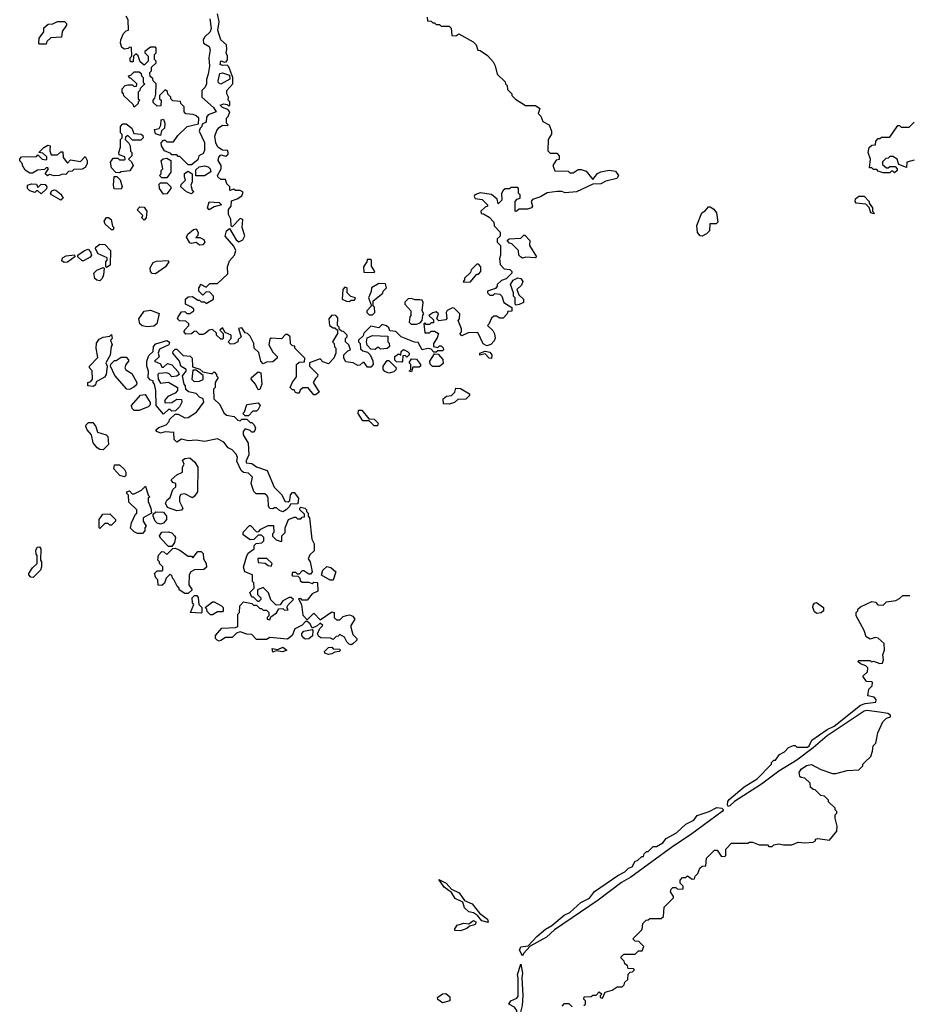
# Model space of a CAD drawing. Extents: x 2386423 to 2568864, y 578392 to 761999.
# Tile 116 of 256: x 2533253 to 2538705, y 635033 to 641069. Entities that reach past the tile are written whole.
import ezdxf

# ---------------------------------------------------------------- set-up
doc = ezdxf.new("R2010")
doc.units = 0

msp = doc.modelspace()

# ---------------------------------------------------------------- linework, layer by layer
at = {"layer": '0CON05XD'}
for points in [[(2534305, 640180), (2534285, 640180), (2534235, 640230), (2534225, 640230), (2534215, 640240), (2534185, 640240), (2534178.3, 640248.3), (2534140, 640265), (2534122.5, 640295), (2534120, 640315), (2534135, 640330), (2534145, 640330), (2534155, 640320), (2534195, 640320), (2534221.7, 640358.3), (2534280, 640415), (2534348.3, 640431.7), (2534350, 640465), (2534335, 640480), (2534317, 640487), (2534271.7, 640491.7), (2534260, 640505), (2534260, 640535), (2534240, 640555), (2534238.3, 640568.3), (2534191.7, 640571.7), (2534180, 640585), (2534180, 640595), (2534161.7, 640611.7), (2534158.3, 640628.3), (2534145, 640640), (2534110, 640605), (2534110, 640585), (2534120, 640575), (2534118.3, 640541.7), (2534095, 640540), (2534071.7, 640561.7), (2534070, 640575), (2534081.7, 640588.3), (2534087.5, 640612.5), (2534090, 640675), (2534070, 640695), (2534068.3, 640708.3), (2534051.7, 640721.7), (2534050, 640745), (2534060, 640755), (2534061.7, 640778.3), (2534090, 640805), (2534090, 640815), (2534080, 640825), (2534080, 640855), (2534090, 640865), (2534090, 640895), (2534085, 640900), (2534055, 640900), (2534020, 640875), (2534020, 640865), (2534040, 640845), (2534040, 640815), (2534015, 640790), (2533991.7, 640811.7), (2533978.3, 640848.3), (2533965, 640860), (2533950, 640845), (2533948.3, 640811.7), (2533935, 640810), (2533930, 640815), (2533930, 640835), (2533940, 640845), (2533938.3, 640898.3), (2533925, 640900), (2533917.5, 640892.5), (2533895, 640887.5), (2533879.3, 640899.3), (2533871.2, 640925), (2533873.6, 640946.4), (2533890, 640985), (2533905, 641000), (2533920, 641005), (2533917.5, 641067.5), (2533905, 641090)], [(2535185, 639180), (2535200, 639165), (2535200, 639145), (2535170, 639095), (2535180, 639085), (2535183, 639063), (2535190, 639055), (2535190, 639025), (2535177.5, 638995), (2535145, 638960), (2535111.7, 638971.7), (2535095, 638990), (2535030, 638965), (2535030, 638945), (2535080, 638895), (2535078.3, 638881.7), (2535065, 638870), (2535052.5, 638845), (2535087.5, 638785), (2535065, 638770), (2535055, 638770), (2535021.7, 638811.7), (2534988.3, 638811.7), (2534971.7, 638798.3), (2534965, 638780), (2534955, 638780), (2534943.6, 638783.6), (2534935, 638800), (2534925, 638800), (2534910, 638815), (2534923.9, 638846.1), (2534949.3, 638880.7), (2534950, 638955), (2534965, 638970), (2534998.3, 638971.7), (2535000, 638995), (2534940, 639055), (2534938.3, 639068.3), (2534925, 639070), (2534911.7, 639081.7), (2534910, 639125), (2534895, 639140), (2534881.7, 639138.3), (2534857, 639113), (2534795, 639117.5), (2534785, 639110), (2534780, 639075), (2534805, 639030), (2534830, 639005), (2534830, 638995), (2534805, 638972.5), (2534765, 638970), (2534745, 638960), (2534730, 638975), (2534718.3, 639028.3), (2534690, 639055), (2534687.5, 639085), (2534665, 639130), (2534650, 639145), (2534635, 639150), (2534615, 639180), (2534593, 639177), (2534610, 639125), (2534591.7, 639108.3), (2534590, 639095), (2534567, 639083), (2534545, 639080), (2534530, 639095), (2534550, 639115), (2534550, 639135), (2534511.7, 639151.7), (2534495, 639180), (2534480, 639165), (2534500, 639145), (2534500, 639115), (2534495, 639110), (2534485, 639110), (2534460, 639135), (2534458.3, 639148.3), (2534435, 639170), (2534413.3, 639166.7), (2534390, 639145), (2534375, 639140), (2534355, 639140), (2534335, 639160), (2534321.7, 639158.3), (2534306.4, 639143.6), (2534271.2, 639141.2), (2534260, 639155), (2534262.5, 639165), (2534290, 639195), (2534290, 639205), (2534271.7, 639221.7), (2534232.5, 639222.5), (2534220, 639235), (2534223.3, 639246.7), (2534245, 639277.5), (2534265, 639280), (2534278.3, 639268.3), (2534295, 639267.5), (2534320, 639285), (2534320, 639295), (2534306.4, 639306.4), (2534270, 639325), (2534270, 639355), (2534285, 639370), (2534311.7, 639371.7), (2534345, 639350), (2534355, 639350), (2534365, 639340), (2534385, 639340), (2534395, 639330), (2534440, 639355), (2534440, 639375), (2534418.3, 639398.3), (2534395, 639400), (2534375, 639380), (2534350, 639405), (2534350, 639425), (2534360, 639435), (2534361.7, 639448.3), (2534395, 639430), (2534418.3, 639451.7), (2534465, 639452.5), (2534528.3, 639511.7), (2534527.5, 639555), (2534538.3, 639591.7), (2534570, 639625), (2534577.5, 639655), (2534565, 639680), (2534513, 639743), (2534520, 639775), (2534538.3, 639788.3), (2534579.3, 639719.3), (2534595, 639707.5), (2534619.5, 639720.5), (2534632, 639745), (2534616.7, 639795), (2534620, 639845), (2534605, 639850), (2534555, 639800), (2534550, 639805), (2534547, 639847), (2534532.5, 639875), (2534532.5, 639905), (2534550, 639925), (2534551.7, 639958.3), (2534585, 639970), (2534615, 639990), (2534621.7, 640011.7), (2534605, 640022.5), (2534575, 640022.5), (2534565, 640030), (2534541.7, 640021.7), (2534540, 640045), (2534523, 640063), (2534515, 640090), (2534485, 640090), (2534468, 640105), (2534466, 640115), (2534486.7, 640155), (2534486.7, 640175), (2534470, 640205), (2534472.8, 640227.2), (2534485, 640240), (2534516.7, 640233.3), (2534530, 640245), (2534530, 640255), (2534526.7, 640266.7), (2534495, 640270), (2534468.1, 640288.1), (2534454.4, 640315), (2534449.4, 640355), (2534461.1, 640388.9), (2534475, 640408.8), (2534495, 640423.3), (2534525, 640420), (2534530, 640425), (2534520, 640435), (2534520, 640465), (2534530, 640475), (2534540, 640505), (2534528.3, 640518.3), (2534495, 640530), (2534482.5, 640545), (2534505, 640552.5), (2534525, 640550), (2534535, 640540), (2534540, 640545), (2534540, 640565), (2534530, 640575), (2534532.5, 640595), (2534522.5, 640615), (2534522.5, 640635), (2534560, 640675), (2534560, 640715), (2534535, 640780), (2534525, 640790), (2534495, 640787.5), (2534482.5, 640795), (2534485, 640817.5), (2534508.3, 640808.3), (2534519.3, 640810.7), (2534526.4, 640823.6), (2534526.7, 640845), (2534517.5, 640865), (2534523, 640887), (2534520, 640915), (2534486.4, 640946.4), (2534467.8, 641005), (2534475.9, 641055.9), (2534465.7, 641105)], [(2533415, 640920), (2533375, 640920), (2533370, 640925), (2533372.5, 640955), (2533400, 640995), (2533401.7, 641018.3), (2533428.3, 641041.7), (2533456.4, 641043.6), (2533485, 641057.5), (2533528.3, 641058.3), (2533540, 641045), (2533540, 641035), (2533513, 640997), (2533508.3, 640961.7), (2533443, 640957), (2533420, 640935), (2533415, 640920)], [(2534418.8, 641075), (2534425.6, 641014.4), (2534420, 640995), (2534387.5, 640965), (2534377.5, 640945), (2534380, 640925), (2534413.9, 640903.9), (2534420, 640885), (2534411.2, 640835), (2534416.2, 640785), (2534408.8, 640735), (2534397, 640703), (2534397.5, 640675), (2534390, 640655), (2534370, 640635), (2534370, 640595), (2534441.7, 640531.7), (2534457.5, 640505), (2534407.5, 640485), (2534398.3, 640471.7), (2534395, 640440), (2534371.7, 640428.3), (2534370, 640415), (2534360, 640405), (2534352.5, 640385), (2534386.1, 640316.1), (2534386.2, 640265), (2534375, 640247.5), (2534350, 640235), (2534345, 640210), (2534305, 640180)], [(2535750, 641085), (2535751.7, 641061.7), (2535775, 641060), (2535785, 641050), (2535795, 641050), (2535805, 641040), (2535825, 641040), (2535835, 641030), (2535885, 641030), (2535897, 641017), (2535901.7, 640971.7), (2535925, 640970), (2535945, 640982.5), (2536033, 640933), (2536050, 640915), (2536061.7, 640881.7), (2536075, 640880), (2536119.3, 640849.3), (2536155, 640810), (2536167, 640787), (2536180, 640735), (2536228.3, 640688.3), (2536230, 640675), (2536240, 640665), (2536241.7, 640641.7), (2536270, 640615), (2536270, 640605), (2536291.7, 640581.7), (2536353, 640543), (2536415, 640542.5), (2536440, 640525), (2536430, 640495), (2536447, 640477), (2536460, 640445), (2536497.5, 640425), (2536512.5, 640385), (2536511.7, 640368.3), (2536492.5, 640335), (2536490, 640265), (2536505, 640250), (2536545, 640250), (2536560, 640235), (2536558.3, 640211.7), (2536541.7, 640208.3), (2536520, 640175), (2536531.7, 640141.7), (2536615, 640140), (2536625, 640130), (2536645, 640130), (2536675, 640150), (2536695, 640150), (2536725, 640140), (2536765, 640090), (2536793.3, 640126.7), (2536815, 640137.5), (2536865, 640146.7), (2536905, 640140), (2536923.3, 640115), (2536913.6, 640096.4), (2536845, 640080), (2536815, 640063.3), (2536765, 640060), (2536665, 640013.3), (2536595, 640007.5), (2536576.1, 640016.1), (2536546.1, 640016.1), (2536485, 640008), (2536445, 639983.3), (2536395, 639967.5), (2536387.5, 639955), (2536396.7, 639925), (2536390, 639915), (2536365, 639906.7), (2536315, 639907.5), (2536295, 639892.5), (2536290, 639895), (2536290, 639955), (2536301.7, 639968.3), (2536320, 639975), (2536320, 639995), (2536310, 640005), (2536310, 640035), (2536305, 640040), (2536265, 640040), (2536255, 640032.5), (2536228.3, 640031.7), (2536215, 640022.5), (2536206.4, 640003.6), (2536207, 639963), (2536185, 639940), (2536178.3, 639968.3), (2536145, 639996.7), (2536075, 640007.5), (2536042.5, 639995), (2536037.5, 639985), (2536045, 639972.5), (2536086.7, 639966.7), (2536120, 639935), (2536120, 639925), (2536105, 639920), (2536080, 639895), (2536081.7, 639881.7), (2536095, 639880), (2536129.3, 639859.3), (2536158.3, 639828.3), (2536160, 639805), (2536197, 639767), (2536197, 639743), (2536180, 639725), (2536180, 639705), (2536200, 639685), (2536200, 639625), (2536192.5, 639605), (2536198.3, 639568.3), (2536221.7, 639541.7), (2536257, 639537), (2536270, 639525), (2536270, 639515), (2536235, 639480), (2536205, 639470), (2536180, 639445), (2536180, 639435), (2536168.3, 639421.7), (2536120, 639405), (2536120, 639395), (2536135, 639380), (2536155, 639380), (2536165, 639390), (2536195, 639387.5), (2536207.5, 639375), (2536220, 639335), (2536270, 639305), (2536268.3, 639281.7), (2536245, 639280), (2536240, 639265), (2536215, 639240), (2536195, 639240), (2536175, 639252.5), (2536158.3, 639251.7), (2536145, 639240), (2536128.3, 639201.7), (2536120, 639195), (2536153, 639163), (2536163.8, 639143.8), (2536166.4, 639116.4), (2536160, 639100), (2536141.4, 639078.6), (2536115, 639070), (2536092.7, 639082.7), (2536061.7, 639151.7), (2536000.7, 639149.3), (2535961.7, 639131.7), (2535950, 639145), (2535960, 639155), (2535960, 639175), (2535940, 639225), (2535947.5, 639235), (2535950, 639265), (2535915, 639300), (2535905, 639302.5), (2535873.3, 639286.7), (2535867.5, 639275), (2535871.7, 639238.3), (2535865, 639230), (2535822.5, 639222.5), (2535810, 639235), (2535820, 639265), (2535805, 639277.5), (2535785, 639272.5), (2535760, 639255), (2535788.3, 639228.3), (2535788.3, 639211.7), (2535775, 639210), (2535765, 639200), (2535745, 639200), (2535735, 639210), (2535730, 639205), (2535735, 639150), (2535765, 639150), (2535775, 639160), (2535795, 639160), (2535820, 639145), (2535811.7, 639118.3), (2535790, 639085), (2535790, 639065), (2535815, 639060), (2535825, 639070), (2535835, 639070), (2535848.3, 639058.3), (2535850, 639045), (2535845, 639040), (2535815, 639040), (2535805, 639030), (2535791.7, 639031.7), (2535775, 639050), (2535755, 639052.5), (2535720, 639045), (2535695, 639090), (2535673, 639093), (2535590, 639125), (2535558.3, 639158.3), (2535521.7, 639161.7), (2535515, 639180), (2535501.7, 639191.7), (2535475, 639200), (2535455, 639180), (2535405, 639190), (2535361.7, 639148.3), (2535358.3, 639131.7), (2535330, 639105), (2535330, 639095), (2535340, 639085), (2535341.7, 639051.7), (2535355, 639040), (2535385, 639030), (2535400, 639015), (2535417, 638977), (2535420, 638955), (2535405, 638940), (2535385, 638940), (2535365, 638967.5), (2535355, 638967.5), (2535338.3, 638951.7), (2535325, 638950), (2535296.4, 638966.4), (2535251.7, 638971.7), (2535240, 638995), (2535240, 639015), (2535265, 639040), (2535280, 639045), (2535270, 639075), (2535250, 639095), (2535250, 639115), (2535260, 639125), (2535260, 639135), (2535238.3, 639158.3), (2535225, 639160), (2535211.7, 639171.7), (2535210, 639185), (2535200, 639195), (2535201.7, 639241.7), (2535190, 639255), (2535165, 639257.5), (2535147.5, 639235), (2535152.5, 639195), (2535175, 639180), (2535185, 639180)], [(2533955, 640532.5), (2533948.3, 640548.3), (2533891.7, 640601.7), (2533890, 640615), (2533880, 640625), (2533880, 640645), (2533900, 640665), (2533915, 640670), (2533945, 640670), (2533955, 640660), (2533968.3, 640661.7), (2533970, 640675), (2533935, 640710), (2533925, 640710), (2533920, 640725), (2533935, 640730), (2533955, 640750), (2533985, 640750), (2533998.3, 640738.3), (2534000, 640725), (2534010, 640715), (2534010, 640685), (2534020, 640675), (2533991.7, 640648.3), (2533990, 640635), (2533980, 640625), (2533980, 640585), (2533990, 640575), (2533980, 640565), (2533980, 640555), (2533955, 640532.5)], [(2534485, 640673.8), (2534472.2, 640682.2), (2534470, 640695), (2534480.5, 640739.5), (2534495, 640743.3), (2534538.3, 640728.3), (2534540, 640705), (2534485, 640673.8)], [(2533865, 640130), (2533841.7, 640131.7), (2533815, 640160), (2533810, 640195), (2533825, 640220), (2533855, 640220), (2533865, 640210), (2533895, 640210), (2533900, 640215), (2533898.3, 640228.3), (2533861.7, 640241.7), (2533860, 640255), (2533871.7, 640288.3), (2533870, 640335), (2533880, 640345), (2533880, 640365), (2533870, 640375), (2533870, 640415), (2533885, 640430), (2533905, 640430), (2533940, 640405), (2533951.7, 640371.7), (2533997, 640367), (2534008.3, 640358.3), (2534010, 640345), (2533995, 640330), (2533945, 640330), (2533915, 640360), (2533901.7, 640348.3), (2533900, 640335), (2533921.7, 640311.7), (2533930, 640295), (2533933, 640263), (2533940, 640255), (2533940, 640235), (2533920, 640215), (2533938.3, 640198.3), (2533947.5, 640175), (2533928.3, 640141.7), (2533875, 640137.5), (2533865, 640130)], [(2534115, 640360), (2534085, 640370), (2534080, 640395), (2534108.3, 640401.7), (2534117.5, 640422.5), (2534120, 640455), (2534135, 640460), (2534142.5, 640435), (2534140, 640405), (2534121.7, 640388.3), (2534115, 640360)], [(2538615, 640130), (2538605, 640140), (2538595, 640140), (2538585, 640130), (2538545, 640130), (2538515, 640140), (2538505, 640150), (2538485, 640150), (2538475, 640160), (2538461.7, 640161.7), (2538467.5, 640215), (2538452.5, 640255), (2538460, 640285), (2538475, 640300), (2538498.3, 640301.7), (2538500, 640325), (2538515, 640340), (2538525, 640340), (2538535, 640350), (2538585, 640350), (2538635, 640420), (2538645, 640420), (2538655, 640410), (2538705, 640410), (2538735, 640440)], [(2533465, 640112.5), (2533435, 640120), (2533422.5, 640112.5), (2533410, 640125), (2533430, 640155), (2533425, 640160), (2533415, 640160), (2533405, 640150), (2533363, 640147), (2533331.7, 640128.3), (2533315, 640127.5), (2533287, 640147), (2533270, 640175), (2533270, 640185), (2533253, 640203), (2533253, 640217), (2533265, 640227.5), (2533355, 640230), (2533365, 640240), (2533390, 640215), (2533415, 640210), (2533420, 640215), (2533418.3, 640228.3), (2533395, 640250), (2533370, 640255), (2533400, 640285), (2533425, 640300), (2533440, 640295), (2533437.5, 640265), (2533445, 640240), (2533485, 640240), (2533505, 640260), (2533518.3, 640258.3), (2533520, 640225), (2533545, 640190), (2533565, 640210), (2533625, 640200), (2533655, 640230), (2533666.7, 640205), (2533666.7, 640185), (2533655, 640162.5), (2533635, 640152.5), (2533585, 640150), (2533575, 640140), (2533551.7, 640138.3), (2533535, 640120), (2533515, 640122.5), (2533495, 640113.3), (2533465, 640112.5)], [(2534155, 640100), (2534125, 640100), (2534110, 640115), (2534120, 640125), (2534120, 640145), (2534130, 640155), (2534120, 640205), (2534133, 640217), (2534155, 640220), (2534180, 640205), (2534180, 640135), (2534155, 640100)], [(2538735, 640207.5), (2538690, 640195), (2538687.5, 640162.5), (2538641.7, 640181.7), (2538630, 640215), (2538605, 640230), (2538585, 640230), (2538575, 640220), (2538561.7, 640218.3), (2538541.7, 640198.3), (2538541.7, 640181.7), (2538565, 640160), (2538575, 640160), (2538585, 640170), (2538618.3, 640168.3), (2538630, 640155), (2538630, 640145), (2538615, 640130)], [(2534305, 640002.5), (2534275, 640013.3), (2534240, 640045), (2534241.7, 640058.3), (2534270, 640085), (2534262.5, 640105), (2534263, 640127), (2534285, 640140), (2534310, 640125), (2534310, 640075), (2534302.5, 640055), (2534310, 640025), (2534320, 640015), (2534305, 640002.5)], [(2534331.7, 640111.7), (2534331.7, 640148.3), (2534353, 640167), (2534385, 640172.5), (2534407.3, 640167.3), (2534421.2, 640155), (2534423.6, 640136.4), (2534385, 640112.5), (2534331.7, 640111.7)], [(2533385, 640002.5), (2533365, 640020), (2533355, 640020), (2533345, 640010), (2533315, 640020), (2533300, 640035), (2533300, 640055), (2533325, 640062.5), (2533355, 640060), (2533365, 640040), (2533385, 640060), (2533408.3, 640058.3), (2533420, 640045), (2533417, 640033), (2533385, 640002.5)], [(2533875, 640030), (2533831.7, 640031.7), (2533827.5, 640055), (2533831.7, 640108.3), (2533848.3, 640108.3), (2533868.3, 640088.3), (2533880, 640045), (2533875, 640030)], [(2534135, 640000), (2534110, 640035), (2534108.3, 640061.7), (2534115, 640070), (2534155, 640070), (2534180, 640045), (2534180, 640035), (2534155, 640002.5), (2534135, 640000)], [(2533505, 639962.5), (2533447.5, 639995), (2533442.5, 640005), (2533450.7, 640019.3), (2533463.6, 640026.4), (2533475, 640023.8), (2533505, 640000), (2533520, 639975), (2533505, 639962.5)], [(2534415, 639903.8), (2534403.3, 639915), (2534415, 639952.5), (2534475, 639947.5), (2534490, 639935), (2534445, 639922.5), (2534415, 639903.8)], [(2538485, 639880), (2538470, 639885), (2538458.3, 639918.3), (2538438.3, 639938.3), (2538380, 639945), (2538373.6, 639953.6), (2538375, 639970), (2538395, 639987.5), (2538428.3, 639988.3), (2538460, 639955), (2538460, 639945), (2538480, 639915), (2538480, 639895), (2538490, 639885), (2538485, 639880)], [(2534015, 639840), (2534002.5, 639855), (2534008.3, 639868.3), (2533973, 639903), (2533988.3, 639921.7), (2534015, 639920), (2534032.5, 639895), (2534027.5, 639855), (2534015, 639840)], [(2537435, 639742.5), (2537423.8, 639743.8), (2537407.5, 639765), (2537403, 639807), (2537432.5, 639885), (2537453, 639897), (2537475, 639922.5), (2537485, 639922.5), (2537507.7, 639907.7), (2537523.3, 639885), (2537531.7, 639828.3), (2537521.7, 639818.3), (2537481.7, 639818.3), (2537480, 639775), (2537463, 639757), (2537435, 639742.5)], [(2533825, 639780), (2533815, 639780), (2533777.5, 639815), (2533770, 639835), (2533785, 639857.5), (2533797, 639857), (2533813.6, 639843.6), (2533822.5, 639802.5), (2533830, 639795), (2533825, 639780)], [(2534355, 639687.5), (2534335, 639703.3), (2534305, 639696.2), (2534295, 639701.2), (2534276.2, 639735), (2534283.3, 639755), (2534317.7, 639782.3), (2534335, 639786.2), (2534347.5, 639765), (2534343.8, 639746.2), (2534333.3, 639733.3), (2534356.7, 639733.3), (2534380.9, 639720.9), (2534388, 639705), (2534375, 639688), (2534355, 639687.5)], [(2536335, 639607.5), (2536325, 639612.5), (2536312.5, 639625), (2536310, 639655), (2536270, 639695), (2536255, 639700), (2536240, 639715), (2536253.6, 639726.4), (2536325, 639730), (2536341.7, 639748.3), (2536348.3, 639748.3), (2536380, 639715), (2536377.5, 639685), (2536420, 639615), (2536415, 639610), (2536355, 639613.3), (2536335, 639607.5)], [(2533645, 639590), (2533635, 639590), (2533610, 639615), (2533610, 639625), (2533650, 639655), (2533671.7, 639661.7), (2533687, 639647), (2533692.5, 639625), (2533685, 639612.5), (2533645, 639590)], [(2533785, 639550), (2533780, 639555), (2533780, 639585), (2533790, 639595), (2533788.3, 639608.3), (2533733.6, 639633.6), (2533717.5, 639665), (2533720, 639675), (2533745, 639692.5), (2533775, 639690), (2533810, 639655), (2533807.5, 639565), (2533785, 639550)], [(2533525, 639580), (2533511.7, 639591.7), (2533515, 639610), (2533538.3, 639621.7), (2533588.3, 639628.3), (2533590, 639615), (2533545, 639582.5), (2533525, 639580)], [(2534085, 639511.4), (2534065, 639514.2), (2534054.2, 639525), (2534052.9, 639547.1), (2534070, 639580), (2534092, 639588), (2534163, 639593), (2534166.7, 639585), (2534146.3, 639553.7), (2534085, 639511.4)], [(2535425, 639520), (2535430, 639525), (2535408.3, 639558.3), (2535410, 639595), (2535405, 639600), (2535381.7, 639598.3), (2535380, 639585), (2535360, 639555), (2535361.7, 639521.7), (2535425, 639520)], [(2533745, 639467.5), (2533725, 639472.5), (2533713.6, 639483.6), (2533707.5, 639515), (2533726.4, 639533.6), (2533765, 639550), (2533770, 639545), (2533766.7, 639505), (2533758.3, 639481.7), (2533745, 639467.5)], [(2535975, 639460), (2536015, 639462.5), (2536055, 639510), (2536065, 639510), (2536080, 639525), (2536080, 639555), (2536065, 639570), (2536055, 639570), (2536020, 639535), (2536015, 639520), (2535980, 639485), (2535980, 639475), (2535970, 639465), (2535975, 639460)], [(2536295, 639320), (2536290, 639325), (2536290, 639365), (2536280, 639375), (2536280, 639395), (2536260, 639445), (2536277, 639473), (2536305, 639487.5), (2536325, 639482.5), (2536337.5, 639465), (2536329.3, 639440.7), (2536300, 639415), (2536311.7, 639381.7), (2536340, 639355), (2536340, 639335), (2536315, 639322.5), (2536295, 639320)], [(2535275, 639342.5), (2535285, 639350), (2535305, 639350), (2535310, 639365), (2535281.7, 639371.7), (2535260, 639395), (2535260, 639425), (2535245, 639430), (2535232.5, 639415), (2535230, 639355), (2535255, 639343.3), (2535275, 639342.5)], [(2535415, 639260), (2535430, 639275), (2535427, 639307), (2535420, 639315), (2535420, 639345), (2535478.3, 639391.7), (2535480, 639405), (2535500, 639425), (2535495, 639450), (2535455, 639452.5), (2535410, 639425), (2535407, 639403), (2535390, 639365), (2535410, 639315), (2535380, 639285), (2535380, 639275), (2535395, 639260), (2535415, 639260)], [(2535685, 639202.5), (2535708.3, 639211.7), (2535720, 639225), (2535723, 639257), (2535730, 639265), (2535720, 639285), (2535726.4, 639336.4), (2535718.8, 639348.8), (2535705, 639352.5), (2535675, 639352.5), (2535655, 639360), (2535633, 639357), (2535613, 639337), (2535612.5, 639325), (2535650, 639285), (2535650, 639255), (2535643, 639247), (2535640, 639215), (2535653, 639203), (2535685, 639202.5)], [(2534035, 639186.2), (2534003, 639193), (2533990, 639205), (2533982.5, 639235), (2534015, 639282.5), (2534055, 639287.5), (2534108.3, 639268.3), (2534093.3, 639205), (2534075, 639191.2), (2534035, 639186.2)], [(2533705, 638820), (2533670, 638825), (2533670, 638845), (2533688.3, 638851.7), (2533700, 638865), (2533697, 638917), (2533680, 638935), (2533680, 638945), (2533731.7, 638998.3), (2533721.2, 639055), (2533723.6, 639086.4), (2533740, 639110), (2533765, 639122.5), (2533805, 639130), (2533815, 639140), (2533820, 639115), (2533810, 639105), (2533820, 639075), (2533813.6, 639066.4), (2533807, 639013), (2533780, 638965), (2533790, 638945), (2533782.5, 638895), (2533773, 638877), (2533721.7, 638848.3), (2533718.3, 638831.7), (2533705, 638820)], [(2534135, 638650), (2534090, 638705), (2534087.5, 638795), (2534080, 638835), (2534070, 638845), (2534070, 638855), (2534055, 638860), (2534040, 638875), (2534042.5, 638915), (2534032.5, 638945), (2534032.5, 638975), (2534045, 639010), (2534070, 639035), (2534072.5, 639065), (2534087, 639083), (2534155, 639102.5), (2534171.7, 639091.7), (2534167.5, 639075), (2534110.7, 639049.3), (2534102.5, 639025), (2534107.5, 639002.5), (2534080, 638975), (2534115, 638960), (2534125, 638940), (2534135, 638940), (2534158.3, 638961.7), (2534185, 638952.5), (2534225, 638910), (2534230, 638895), (2534217, 638883), (2534185, 638880), (2534168.3, 638898.3), (2534155, 638903.8), (2534105, 638900), (2534100, 638895), (2534102.5, 638865), (2534115, 638840), (2534165, 638847.5), (2534220, 638815), (2534220, 638795), (2534205, 638780), (2534160.7, 638759.3), (2534140, 638735), (2534145, 638720), (2534185, 638722.5), (2534215, 638742.5), (2534245, 638740), (2534247.5, 638725), (2534232.5, 638695), (2534208.3, 638671.7), (2534185, 638670), (2534175, 638680), (2534165, 638680), (2534135, 638650)], [(2535431.7, 639048.3), (2535405, 639050), (2535383, 639073), (2535377.5, 639095), (2535381.7, 639118.3), (2535415, 639132.5), (2535508.3, 639128.3), (2535510, 639095), (2535517, 639087), (2535520, 639065), (2535505, 639052.5), (2535465, 639050), (2535455, 639060), (2535445, 639060), (2535431.7, 639048.3)], [(2534865, 638052.5), (2534845, 638060), (2534827, 638077), (2534815, 638077.5), (2534805, 638070), (2534785, 638072.5), (2534777, 638087), (2534776.7, 638135), (2534769.3, 638149.3), (2534755, 638162.5), (2534703, 638163), (2534687, 638177), (2534671.2, 638225), (2534680, 638265), (2534655, 638290), (2534625, 638292.5), (2534610, 638305), (2534583.6, 638363.6), (2534587.5, 638385), (2534580, 638405), (2534555, 638432.5), (2534530, 638445), (2534505, 638480), (2534465, 638500), (2534385, 638482.5), (2534335, 638492.5), (2534285, 638487.5), (2534245, 638497.5), (2534215, 638480), (2534200, 638495), (2534198.3, 638538.3), (2534145, 638542.5), (2534115, 638533.8), (2534092.5, 638545), (2534087.5, 638555), (2534105, 638570), (2534150, 638585), (2534170, 638605), (2534171.7, 638618.3), (2534205, 638650), (2534225, 638650), (2534265, 638627.5), (2534285, 638630), (2534336.4, 638663.6), (2534382.5, 638725), (2534377.5, 638745), (2534355.8, 638755.8), (2534335, 638777.5), (2534288.3, 638788.3), (2534271.7, 638801.7), (2534270, 638825), (2534260, 638835), (2534250, 638885), (2534272.5, 638915), (2534272.5, 638925), (2534240, 638945), (2534232.5, 638975), (2534192.5, 639025), (2534193, 639037), (2534205, 639050), (2534215, 639050), (2534255, 639010), (2534297, 639007), (2534310, 638995), (2534311.7, 638941.7), (2534357, 638927), (2534375, 638910), (2534425, 638900), (2534435, 638900), (2534445, 638910), (2534460, 638895), (2534460, 638885), (2534470, 638875), (2534450, 638845), (2534450, 638815), (2534440, 638805), (2534442.5, 638745), (2534479.3, 638709.3), (2534505, 638660), (2534520, 638645), (2534567, 638637), (2534590, 638615), (2534605, 638610), (2534615, 638620), (2534645, 638620), (2534665, 638600), (2534675, 638600), (2534690, 638585), (2534697.5, 638565), (2534695, 638550), (2534685, 638540), (2534675, 638540), (2534665, 638550), (2534635, 638560), (2534622.5, 638545), (2534622.5, 638525), (2534653, 638473), (2534658, 638402), (2534640, 638365), (2534641.7, 638351.7), (2534675, 638347.5), (2534705, 638327.5), (2534770, 638305), (2534813, 638203), (2534858.3, 638158.3), (2534880, 638115), (2534897.5, 638112.5), (2534908.3, 638121.7), (2534913, 638157), (2534925, 638170), (2534935, 638170), (2534962.5, 638135), (2534958.3, 638101.7), (2534911.7, 638098.3), (2534907.5, 638085), (2534886.4, 638063.6), (2534865, 638052.5)], [(2535595, 638970), (2535561.7, 638971.7), (2535552.5, 638982.5), (2535552.5, 639005), (2535575, 639020), (2535588.3, 639011.7), (2535590, 639035), (2535605, 639047.5), (2535630, 639035), (2535640, 639025), (2535640, 639015), (2535625, 639000), (2535615, 639010), (2535601.7, 639008.3), (2535600, 638975), (2535595, 638970)], [(2536145, 638992.5), (2536130, 638995), (2536105, 639020), (2536072.5, 639012.5), (2536072.5, 639025), (2536105, 639037.5), (2536135, 639030), (2536147.5, 639015), (2536145, 638992.5)], [(2533925, 638802.5), (2533910, 638805), (2533837, 638887), (2533810, 638945), (2533811.7, 638958.3), (2533835, 638980), (2533845, 638980), (2533875, 639000), (2533905, 639000), (2533920, 638985), (2533920, 638975), (2533902.5, 638955), (2533897.5, 638935), (2533903.6, 638923.6), (2533939.3, 638899.3), (2533970, 638845), (2533968.3, 638831.7), (2533953, 638817), (2533925, 638802.5)], [(2535515, 638902.5), (2535491.7, 638911.7), (2535480, 638925), (2535480, 638945), (2535505, 638980), (2535515, 638980), (2535560, 638935), (2535558.3, 638921.7), (2535545, 638910), (2535515, 638902.5)], [(2535655, 638910), (2535640, 638915), (2535650, 638925), (2535650, 638955), (2535640, 638965), (2535655, 638990), (2535685, 638987.5), (2535710, 638955), (2535710, 638945), (2535701.7, 638938.3), (2535661.7, 638938.3), (2535655, 638910)], [(2535783, 638943), (2535768.3, 638958.3), (2535767.5, 638975), (2535795, 639020), (2535818.3, 639018.3), (2535845.9, 638985.9), (2535847.7, 638962.3), (2535825, 638943.8), (2535783, 638943)], [(2534322, 638852), (2534355, 638852.5), (2534377, 638863), (2534378.3, 638888.3), (2534335, 638920), (2534315, 638920), (2534307.5, 638865), (2534322, 638852)], [(2534715, 638800), (2534697.5, 638835), (2534672.5, 638865), (2534673.6, 638876.4), (2534715, 638910), (2534730, 638905), (2534737.5, 638835), (2534725, 638802.5), (2534715, 638800)], [(2535885, 638712.5), (2535850, 638715), (2535847.5, 638745), (2535868.3, 638761.7), (2535900, 638765), (2535920, 638785), (2535925, 638810), (2535955, 638807.5), (2536010, 638775), (2536010, 638765), (2535986.7, 638743.3), (2535938.3, 638741.7), (2535917, 638723), (2535885, 638712.5)], [(2533955, 638672.5), (2533942.5, 638685), (2533937.5, 638705), (2533993.6, 638766.4), (2534021.7, 638771.7), (2534051.7, 638721.7), (2534051.7, 638708.3), (2534040, 638695), (2533985, 638673.3), (2533955, 638672.5)], [(2534655, 638640), (2534635, 638640), (2534620, 638655), (2534630, 638665), (2534645, 638710), (2534715, 638720), (2534727.5, 638705), (2534715, 638680), (2534705, 638670), (2534681.7, 638668.3), (2534655, 638640)], [(2535445, 638580), (2535425, 638580), (2535395, 638610), (2535355, 638610), (2535327.5, 638655), (2535330, 638675), (2535350, 638675), (2535391.7, 638621.7), (2535425, 638620), (2535450, 638595), (2535445, 638580)], [(2533765, 638432.5), (2533745, 638433.3), (2533727.5, 638445), (2533703.8, 638475), (2533693.3, 638525), (2533666.2, 638555), (2533658.8, 638575), (2533660, 638585), (2533675, 638600), (2533700.7, 638600.7), (2533720, 638575), (2533730.7, 638540.7), (2533783.6, 638523.6), (2533792.5, 638515), (2533796.7, 638465), (2533765, 638432.5)], [(2534215, 638057.5), (2534158.3, 638078.3), (2534147.5, 638105), (2534157.5, 638125), (2534175, 638140), (2534191.7, 638188.3), (2534210, 638205), (2534210, 638225), (2534191.7, 638231.7), (2534181.7, 638248.3), (2534215, 638280), (2534250, 638295), (2534250, 638325), (2534260, 638345), (2534251.7, 638368.3), (2534265, 638380), (2534295, 638382.5), (2534327.3, 638357.3), (2534344, 638325), (2534342.5, 638175), (2534325, 638147.5), (2534311.7, 638138.3), (2534265, 638162.5), (2534240.7, 638159.3), (2534232.5, 638145), (2534233.3, 638115), (2534252.5, 638075), (2534245, 638062.5), (2534215, 638057.5)], [(2533895, 638267.5), (2533867.5, 638275), (2533830, 638315), (2533835, 638340), (2533865, 638340), (2533895, 638312.5), (2533903.3, 638295), (2533902.5, 638275), (2533895, 638267.5)], [(2534005, 637920), (2533975, 637920), (2533955, 637930), (2533933, 637953), (2533937.5, 637985), (2533961.7, 638038.3), (2533970, 638045), (2533970, 638065), (2533921.7, 638111.7), (2533920, 638155), (2533910, 638165), (2533910, 638175), (2533925, 638180), (2533941.7, 638161.7), (2533955, 638162.5), (2534000, 638185), (2534025, 638210), (2534040, 638155), (2534050, 638145), (2534040, 638135), (2534040, 638115), (2534057.5, 638075), (2534060, 638045), (2534010, 638015), (2534010, 637995), (2534027.5, 637965), (2534020, 637955), (2534020, 637935), (2534005, 637920)], [(2535285, 637237.5), (2535271.7, 637241.7), (2535257.5, 637255), (2535243, 637283), (2535215, 637300), (2535205, 637290), (2535191.7, 637288.3), (2535175, 637270), (2535157.5, 637277.5), (2535099.3, 637279.3), (2535087, 637287), (2535077.5, 637305), (2535093, 637337), (2535110, 637355), (2535095, 637370), (2535077, 637353), (2535045, 637340), (2535032.5, 637365), (2535015, 637380), (2535005, 637380), (2534985, 637357.5), (2534940, 637335), (2534922.5, 637295), (2534895, 637272.5), (2534785, 637282.5), (2534765, 637270), (2534705, 637270), (2534675, 637300), (2534645, 637302.5), (2534605, 637317.5), (2534581.7, 637308.3), (2534555, 637282.5), (2534515, 637282.5), (2534485, 637263.3), (2534475, 637260), (2534462.5, 637265), (2534453.3, 637275), (2534452.5, 637295), (2534491.7, 637338.3), (2534575, 637342.5), (2534590, 637350), (2534590, 637425), (2534600, 637435), (2534602.5, 637475), (2534625, 637500), (2534675, 637490), (2534685, 637480), (2534705, 637480), (2534725, 637460), (2534735, 637460), (2534745, 637450), (2534765, 637450), (2534780, 637435), (2534780, 637415), (2534770, 637405), (2534770, 637395), (2534785, 637390), (2534791.7, 637408.3), (2534826.4, 637433.6), (2534841.7, 637458.3), (2534865, 637460), (2534875, 637450), (2534898.3, 637451.7), (2534890, 637465), (2534898.3, 637481.7), (2534930, 637515), (2534917, 637527), (2534903.6, 637526.4), (2534865, 637507.5), (2534848.3, 637481.7), (2534825, 637480), (2534793, 637513), (2534777.5, 637555), (2534745, 637587.5), (2534710, 637575), (2534710, 637545), (2534730, 637525), (2534730, 637515), (2534718.3, 637501.7), (2534711.7, 637501.7), (2534685, 637530), (2534675, 637530), (2534662.5, 637557.5), (2534690, 637585), (2534687, 637617), (2534680, 637625), (2534680, 637665), (2534633.6, 637683.6), (2534623.8, 637713.8), (2534645, 637782.5), (2534655, 637800), (2534690, 637825), (2534690, 637845), (2534701.7, 637858.3), (2534737, 637863), (2534750, 637875), (2534750, 637895), (2534735, 637910), (2534715, 637910), (2534688.3, 637881.7), (2534665, 637880), (2534621.7, 637911.7), (2534621.7, 637928.3), (2534661.7, 637968.3), (2534668.3, 637968.3), (2534705, 637930), (2534718.3, 637931.7), (2534730, 637945), (2534775, 637967.5), (2534808.3, 637968.3), (2534810, 637925), (2534803, 637917), (2534803, 637903), (2534825, 637880), (2534855, 637870), (2534860, 637875), (2534860, 637905), (2534880, 637925), (2534880, 637955), (2534900, 638005), (2534935, 638020), (2534945, 638020), (2534955, 638010), (2534975, 638010), (2534985, 638020), (2534998.3, 638021.7), (2534998.3, 638038.3), (2534970, 638065), (2534970, 638075), (2534975, 638080), (2535000, 638075), (2535010, 638065), (2535010, 638055), (2535020, 638045), (2535020, 638025), (2535030, 638015), (2535042.5, 637885), (2535057.5, 637855), (2535057, 637813), (2535030.7, 637789.3), (2535020, 637765), (2535032.5, 637745), (2535046.4, 637683.6), (2535035, 637670), (2535025, 637670), (2534995, 637690), (2534985, 637690), (2534965, 637670), (2534955, 637670), (2534945, 637680), (2534925, 637680), (2534920, 637665), (2534925, 637660), (2534958.3, 637658.3), (2534970, 637645), (2534971.7, 637631.7), (2534985, 637620), (2535025, 637620), (2535045, 637612.5), (2535055, 637620), (2535078.3, 637618.3), (2535080, 637565), (2535045, 637550), (2535015, 637510), (2534985, 637510), (2534975, 637520), (2534961.7, 637518.3), (2534980, 637485), (2534988.3, 637418.3), (2535015, 637390), (2535055, 637430), (2535095, 637390), (2535165, 637440), (2535180, 637435), (2535180, 637405), (2535195, 637390), (2535215, 637390), (2535235, 637410), (2535255, 637417.5), (2535275, 637420), (2535295, 637412.5), (2535307.5, 637395), (2535282.5, 637355), (2535282.5, 637345), (2535295, 637300), (2535320, 637275), (2535320, 637265), (2535295, 637242.5), (2535285, 637237.5)], [(2533745, 637950), (2533740, 637955), (2533740, 638005), (2533761.7, 638038.3), (2533805, 638040), (2533840, 638005), (2533840, 637995), (2533815, 637970), (2533805, 637970), (2533795, 637980), (2533775, 637980), (2533745, 637950)], [(2534115, 637977.5), (2534095, 637982.5), (2534082.5, 637995), (2534070, 638025), (2534071.7, 638038.3), (2534088.3, 638051.7), (2534135, 638050), (2534152.5, 638025), (2534152.5, 638005), (2534135, 637982.5), (2534115, 637977.5)], [(2534185, 637840), (2534165, 637840), (2534115, 637890), (2534110, 637905), (2534125, 637927.5), (2534165, 637930), (2534185, 637922.5), (2534202.5, 637905), (2534207.5, 637895), (2534202.5, 637865), (2534185, 637840)], [(2533335, 637650), (2533321.7, 637651.7), (2533310, 637665), (2533310, 637675), (2533331.7, 637708.3), (2533360, 637735), (2533360, 637785), (2533353, 637793), (2533352.5, 637815), (2533360, 637835), (2533375, 637837.5), (2533382.5, 637825), (2533380, 637755), (2533387.5, 637745), (2533387.5, 637715), (2533380, 637695), (2533335, 637650)], [(2534285, 637552.5), (2534265, 637552.5), (2534230, 637575), (2534230, 637585), (2534215, 637600), (2534198.3, 637638.3), (2534190, 637645), (2534188.3, 637658.3), (2534175, 637670), (2534150, 637645), (2534140, 637615), (2534125, 637600), (2534101.7, 637601.7), (2534100, 637635), (2534088.3, 637648.3), (2534080, 637675), (2534095, 637690), (2534125, 637690), (2534130, 637695), (2534130, 637715), (2534110, 637735), (2534110, 637745), (2534100, 637755), (2534103, 637787), (2534125, 637810), (2534137, 637807), (2534155, 637790), (2534191.7, 637828.3), (2534205, 637830), (2534235, 637817.5), (2534285, 637780), (2534305, 637780), (2534315, 637770), (2534345, 637810), (2534365, 637810), (2534377, 637797), (2534380, 637765), (2534396.4, 637736.4), (2534397, 637713), (2534381.7, 637698.3), (2534325, 637697.5), (2534302.5, 637685), (2534292.5, 637665), (2534290, 637605), (2534310, 637575), (2534285, 637552.5)], [(2534795, 637720), (2534800, 637735), (2534767, 637767), (2534713, 637767), (2534715, 637742.5), (2534757, 637737), (2534775, 637722.5), (2534795, 637720)], [(2535175, 637632.5), (2535155, 637632.5), (2535103, 637663), (2535111.2, 637695), (2535135, 637716.2), (2535160.7, 637710.7), (2535190, 637685), (2535175, 637632.5)], [(2534365, 637430), (2534300, 637435), (2534320, 637485), (2534312.5, 637495), (2534310, 637525), (2534325, 637540), (2534338.3, 637538.3), (2534347, 637527), (2534350, 637485), (2534370, 637465), (2534370, 637435), (2534365, 637430)], [(2538015, 636529.4), (2537905, 636462.2), (2537798.2, 636381.8), (2537634.6, 636275.4), (2537605, 636248.9), (2537595, 636246), (2537591.8, 636255), (2537592.9, 636277.1), (2537600.9, 636289.1), (2537693.1, 636366.9), (2537773.3, 636415), (2537860, 636505), (2537860, 636515), (2537875, 636530), (2537885, 636530), (2537910, 636565), (2537939.3, 636580.7), (2537965, 636606.7), (2537995, 636620), (2538005, 636620), (2538015, 636610), (2538081.3, 636608.7), (2538092.3, 636617.7), (2538107.4, 636652.6), (2538202.5, 636717.5), (2538245, 636738.1), (2538405, 636866.2), (2538433.6, 636876.4), (2538500, 636885), (2538501.7, 636901.7), (2538490, 636915), (2538450, 636925), (2538457.5, 636965), (2538477.5, 636985), (2538480, 637005), (2538475, 637010), (2538441.7, 637011.7), (2538420, 637045), (2538448.3, 637071.7), (2538450, 637095), (2538438.3, 637108.3), (2538405, 637120), (2538390, 637135), (2538395, 637140), (2538465, 637140), (2538472.5, 637132.5), (2538485, 637137.5), (2538525, 637122.5), (2538540, 637125), (2538547.5, 637145), (2538542.5, 637175), (2538552.5, 637205), (2538550, 637245), (2538515, 637276.7), (2538495, 637282.5), (2538465, 637272.5), (2538440, 637285), (2538427.5, 637325), (2538380, 637415), (2538380, 637435), (2538390, 637445), (2538390, 637455), (2538405, 637470), (2538475, 637502.5), (2538498.3, 637498.3), (2538513, 637483), (2538545, 637480), (2538565, 637500), (2538621.7, 637508.3), (2538645, 637520), (2538665, 637540), (2538708.3, 637538.3)], [(2534435, 637420), (2534421.7, 637421.7), (2534401.7, 637441.7), (2534400, 637455), (2534390, 637465), (2534435, 637500), (2534445, 637500), (2534490, 637475), (2534500, 637465), (2534500, 637445), (2534495, 637440), (2534465, 637440), (2534435, 637420)], [(2538138.3, 637428.3), (2538125, 637440), (2538113.3, 637465), (2538115, 637480), (2538125, 637492.5), (2538137, 637497), (2538180, 637465), (2538180, 637445), (2538165, 637432.5), (2538138.3, 637428.3)], [(2535005, 637271.2), (2534995, 637276.7), (2534982.5, 637295), (2534983, 637307), (2534995, 637320), (2535045, 637330), (2535050, 637325), (2535047, 637293), (2535025, 637273.3), (2535005, 637271.2)], [(2534805, 637192.5), (2534800, 637215), (2534835, 637207.5), (2534865, 637223.3), (2534890, 637205), (2534865, 637193.3), (2534825, 637200), (2534805, 637192.5)], [(2535145, 637176.7), (2535122.5, 637185), (2535120, 637195), (2535145, 637220), (2535165, 637222.5), (2535175, 637212.5), (2535215, 637210), (2535217, 637203), (2535210, 637195), (2535185, 637192.5), (2535165, 637181.2), (2535145, 637176.7)], [(2536710, 635025), (2536720, 635035), (2536720, 635055), (2536710, 635065), (2536711.7, 635078.3), (2536755, 635080), (2536765, 635090), (2536785, 635090), (2536805, 635110), (2536820, 635095), (2536810, 635085), (2536810, 635075), (2536825, 635070), (2536841.7, 635108.3), (2536885, 635120), (2536915, 635140), (2536945, 635140), (2536958.3, 635151.7), (2536961.7, 635168.3), (2536980, 635185), (2536981.7, 635218.3), (2536995, 635230), (2537008.3, 635231.7), (2537020, 635245), (2537015, 635250), (2536981.7, 635251.7), (2536978.3, 635268.3), (2536961.7, 635281.7), (2536958.3, 635298.3), (2536940, 635315), (2536940, 635325), (2536955, 635340), (2537025, 635340), (2537045, 635360), (2537068.3, 635361.7), (2537078.3, 635388.3), (2537048.3, 635418.3), (2537025, 635420), (2537010, 635435), (2537068.3, 635491.7), (2537071.7, 635528.3), (2537091.7, 635548.3), (2537105, 635550), (2537115, 635560), (2537185, 635560), (2537198.3, 635571.7), (2537201.7, 635628.3), (2537260, 635685), (2537260, 635695), (2537242.5, 635722.5), (2537245, 635740), (2537255, 635750), (2537275, 635750), (2537285, 635740), (2537318.3, 635741.7), (2537318.3, 635758.3), (2537300, 635775), (2537300, 635795), (2537315, 635810), (2537335, 635810), (2537345, 635820), (2537375, 635800), (2537388.3, 635801.7), (2537391.7, 635818.3), (2537410, 635835), (2537421.7, 635868.3), (2537435, 635880), (2537458.3, 635881.7), (2537461.7, 635928.3), (2537511.7, 635978.3), (2537528.3, 635978.3), (2537551.7, 635941.7), (2537575, 635940), (2537580, 635945), (2537580, 635985), (2537615, 636020), (2537715, 636020), (2537725, 636027.5), (2537745, 636027.5), (2537785, 636010), (2537835, 636010), (2537845, 636000), (2537865, 636000), (2537875, 636010), (2537905, 636017.5), (2537935, 636010), (2537985, 636010), (2538023.6, 636026.4), (2538065, 636022.5), (2538115, 636027.5), (2538130, 636035), (2538130, 636045), (2538145, 636050), (2538215, 636040), (2538260, 636095), (2538262.5, 636125), (2538250, 636175), (2538250, 636195), (2538260, 636205), (2538260, 636215), (2538250, 636225), (2538250, 636235), (2538210, 636275), (2538210, 636285), (2538185, 636310), (2538163, 636313), (2538128.3, 636348.3), (2538115, 636350), (2538100, 636365), (2538098.3, 636388.3), (2538065, 636420), (2538043, 636423), (2538035, 636430), (2538030, 636455), (2538042.5, 636475), (2538075, 636497.5), (2538105, 636502.5), (2538163, 636473), (2538235, 636447.5), (2538255, 636447.5), (2538325, 636466.7), (2538395, 636470), (2538420, 636495), (2538420, 636505), (2538431.7, 636518.3), (2538468.3, 636551.7), (2538480, 636585), (2538483, 636617), (2538500, 636635), (2538513, 636697), (2538543.3, 636765), (2538565, 636786.7), (2538590, 636795), (2538590, 636805), (2538572.5, 636815), (2538522.5, 636825), (2538445, 636834.6), (2538428.9, 636831.1), (2538201.2, 636678.8), (2538115, 636604.4), (2538015, 636529.4)], [(2536335, 635330), (2536315.7, 635365), (2536323.3, 635385), (2536368.3, 635391.7), (2536421.3, 635448.7), (2536475.5, 635494.5), (2536515, 635516.2), (2536590, 635580), (2536625, 635596.2), (2536692.7, 635657.3), (2536745, 635683.3), (2536775.8, 635724.2), (2536917.7, 635822.3), (2536962.5, 635845), (2536985, 635867.5), (2537006.7, 635875), (2537025, 635910), (2537040, 635915), (2537065, 635940), (2537075, 635940), (2537080, 635955), (2537095, 635970), (2537105, 635970), (2537135, 636000), (2537155, 636000), (2537195, 636022.5), (2537215, 636050), (2537277.5, 636085), (2537335, 636137.5), (2537385, 636162.5), (2537405, 636190), (2537477.5, 636215), (2537525, 636240), (2537555.8, 636235), (2537565.8, 636225), (2537558.6, 636215), (2537365, 636072.5), (2537255, 636001.1), (2536998, 635812), (2536940.2, 635779.8), (2536798.9, 635671.1), (2536530, 635490), (2536482.5, 635445), (2536381.2, 635388.8), (2536340.8, 635345), (2536335, 635330)], [(2536125, 635533.8), (2536084.4, 635544.4), (2536058.3, 635578.3), (2536035, 635593.3), (2536005, 635600), (2535980, 635625), (2535968.8, 635658.8), (2535921.4, 635681.4), (2535898.8, 635718.8), (2535855, 635751.2), (2535821.7, 635798.3), (2535866.6, 635776.6), (2535900, 635740), (2535945.5, 635715.5), (2535978.8, 635668.8), (2536025, 635648.8), (2536071.2, 635591.2), (2536120, 635555), (2536125, 635533.8)], [(2535955, 635482.9), (2535920, 635485), (2535918.8, 635495), (2535935, 635518.8), (2535975, 635531.2), (2536005, 635526.7), (2536033.9, 635546.1), (2536048.8, 635538.8), (2536046, 635525), (2536035, 635518), (2536008.8, 635511.2), (2535992.7, 635497.3), (2535955, 635482.9)], [(2536315, 634900), (2536294.2, 634925), (2536300, 634995), (2536285.4, 635015.4), (2536250, 635035), (2536263.3, 635055), (2536298.9, 635071.1), (2536306.9, 635083.1), (2536308.8, 635195), (2536304.2, 635215.8), (2536325, 635280), (2536334.2, 635225), (2536330, 635195), (2536336.6, 635086.6), (2536332.5, 635025), (2536321.2, 634985), (2536330.6, 634935), (2536325.8, 634914.2), (2536315, 634900)], [(2535845, 635042.5), (2535815, 635062.5), (2535813.3, 635075), (2535845, 635097.5), (2535865, 635100), (2535888.3, 635078.3), (2535890, 635055), (2535845, 635042.5)], [(2536578.3, 635021.7), (2536591.7, 635038.3), (2536618.3, 635038.3), (2536638.3, 635018.3)]]:
    msp.add_lwpolyline(points, dxfattribs=at)

doc.saveas('drawing.dxf')
